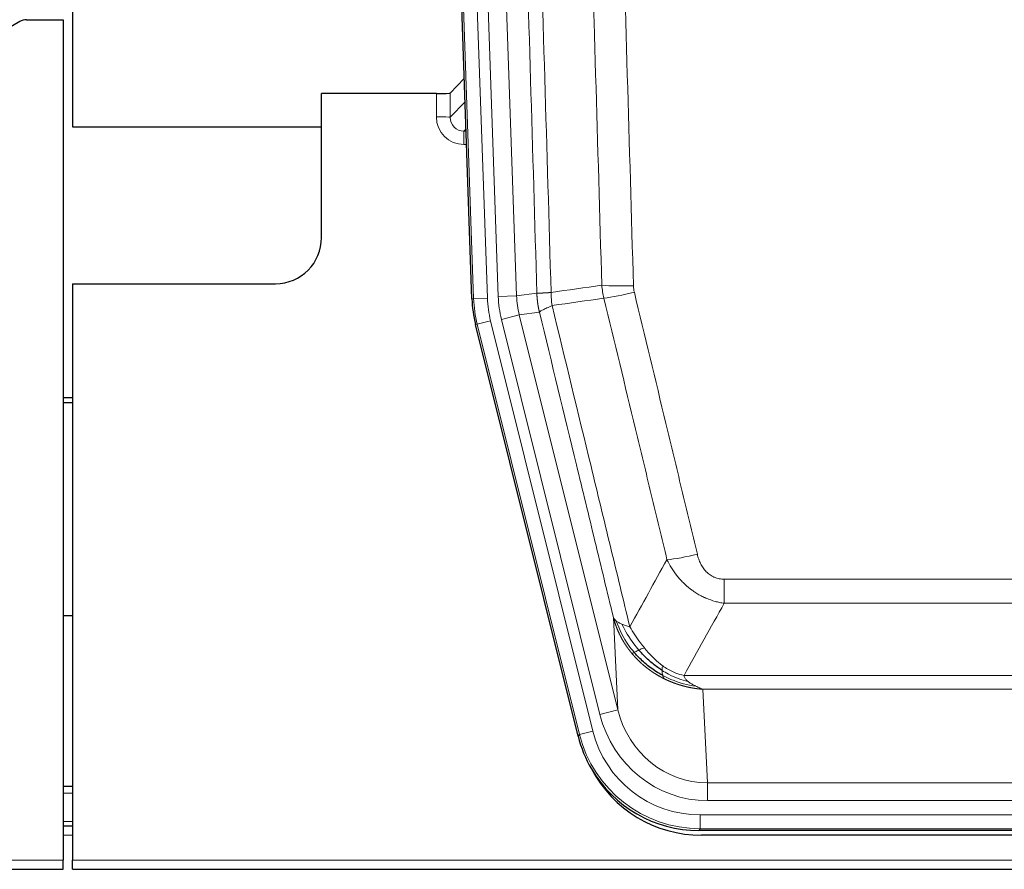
# Model space of a CAD drawing. Header units: millimetres. Extents: x 0 to 29700, y -16 to 21000.
# Tile 16 of 256: x 4067 to 4280, y 9272 to 9457. Entities that reach past the tile are written whole.
import ezdxf

# ---------------------------------------------------------------- set-up
doc = ezdxf.new("R2010")
doc.units = ezdxf.units.MM
doc.layers.add('1', color=7, linetype='Continuous', true_color=0xffffff)

msp = doc.modelspace()

# ---------------------------------------------------------------- linework, layer by layer
at = {"layer": '1', "color": 2, "linetype": 'Continuous', "lineweight": 25}
for p, q in [((4078.013, 9856.803), (4078.013, 9433.292)), ((4164.609, 9396.027), (4151.491, 9771.672)), ((4066.557, 9456.14), (4050.393, 9446.798)), ((4068.056, 9456.542), (4076.013, 9456.542)), ((4076.013, 9456.542), (4076.013, 9274.262)), ((4162.942, 9443.764), (4159.915, 9440.629)), ((4156.916, 9440.528), (4132.013, 9440.528)), ((4132.013, 9409.292), (4132.013, 9440.528)), ((4078.013, 9433.292), (4132.012, 9433.292)), ((4078.013, 9399.292), (4122.013, 9399.292)), ((4078.013, 9399.292), (4078.013, 9274.262)), ((4187.648, 9301.188), (4165.393, 9390.445)), ((4078.013, 9374.56), (4076.013, 9374.56)), ((4076.013, 9373.56), (4078.013, 9373.56)), ((4078.034, 9327.292), (4076.027, 9327.292)), ((4078.006, 9290.292), (4076.021, 9290.292)), ((4078.006, 9281.693), (4076.021, 9281.693)), ((4430.216, 9280.748), (4213.81, 9280.748)), ((4429.625, 9279.705), (4214.402, 9279.705)), ((4076.013, 9272.315), (4076.013, 9274.262)), ((4078.013, 9272.315), (4078.013, 9274.262)), ((3588.013, 9272.315), (4076.013, 9272.315)), ((4078.013, 9272.315), (4566.013, 9272.315))]:
    msp.add_line(p, q, dxfattribs=at)
at = {"layer": '1', "color": 4, "linetype": 'Continuous', "lineweight": 13}
for p, q in [((4164.982, 9396.08), (4151.872, 9771.523)), ((4154.866, 9771.627), (4167.977, 9396.184)), ((4157.257, 9770.685), (4170.324, 9396.514)), ((4161.249, 9770.824), (4174.316, 9396.653)), ((4156.906, 9435.48), (4156.916, 9440.528)), ((4159.915, 9440.629), (4159.904, 9435.398)), ((4159.904, 9435.398), (4163.118, 9438.726)), ((4163.324, 9432.833), (4162.897, 9432.391)), ((4162.897, 9432.391), (4162.897, 9429.471)), ((4162.897, 9432.391), (4163.339, 9432.391)), ((4162.897, 9429.471), (4163.441, 9429.471)), ((4167.977, 9396.184), (4164.982, 9396.08)), ((4170.324, 9396.514), (4174.316, 9396.653)), ((4174.316, 9396.653), (4178.692, 9397.268)), ((4164.609, 9396.027), (4164.982, 9396.08)), ((4171.021, 9391.552), (4174.897, 9392.519)), ((4179.249, 9393.13), (4174.897, 9392.519)), ((4174.897, 9392.519), (4196.249, 9306.881)), ((4165.767, 9390.498), (4165.393, 9390.445)), ((4168.674, 9391.222), (4165.767, 9390.498)), ((4187.941, 9301.563), (4165.767, 9390.498)), ((4168.674, 9391.222), (4190.848, 9302.288)), ((4192.373, 9305.914), (4171.021, 9391.552)), ((4219.342, 9329.994), (4219.342, 9335.235)), ((4219.342, 9335.235), (4424.684, 9335.235)), ((4424.684, 9329.994), (4219.342, 9329.994)), ((4196.249, 9306.881), (4195.291, 9326.936)), ((4210.61, 9314.375), (4433.416, 9314.375)), ((4214.723, 9311.345), (4215.692, 9291.066)), ((4429.303, 9311.345), (4214.723, 9311.345)), ((4192.373, 9305.914), (4196.249, 9306.881)), ((4190.848, 9302.288), (4187.941, 9301.563)), ((4187.648, 9301.188), (4187.941, 9301.563)), ((4215.692, 9287.202), (4215.692, 9291.066)), ((4215.692, 9291.066), (4428.335, 9291.066)), ((4078.006, 9288.838), (4076.021, 9288.838)), ((4428.335, 9287.202), (4215.692, 9287.202)), ((4214.103, 9281.123), (4214.103, 9284.119)), ((4214.103, 9284.119), (4429.923, 9284.119)), ((4078.006, 9282.663), (4076.021, 9282.663)), ((4214.103, 9281.123), (4213.81, 9280.748)), ((4429.923, 9281.123), (4214.103, 9281.123)), ((4078.006, 9279.693), (4076.021, 9279.693)), ((3588.013, 9274.262), (4076.013, 9274.262)), ((4078.013, 9274.262), (4566.013, 9274.262))]:
    msp.add_line(p, q, dxfattribs=at)
at = {"layer": '1', "color": 2, "linetype": 'Continuous', "lineweight": 25}
msp.add_arc((4122.013, 9409.292), 10, 270, 0, dxfattribs=at)
for centre, major_axis, ratio, start_param, end_param in [((4068.059, 9453.538), (0.923, -2.86), 0.9982885, 2.8298327, 3.3530369), ((4156.916, 9440.633), (-3, 0), 0.0349646, 1.5706703, 3.1078402), ((4191.629, 9396.978, 0), (26.774, 3.763), 0.9986144, 3.0370169, 3.2461684), ((4213.868, 9307.785, 0), (16.66, 21.323), 0.9977958, 2.4794378, 2.7643876), ((4214.427, 9306.721), (16.639, 21.297), 0.9990195, 2.7203481, 3.8043419), ((4213.868, 9307.785, 0), (16.66, 21.323), 0.9977958, 2.7643876, 3.8037475)]:
    msp.add_ellipse(centre, major_axis=major_axis, ratio=ratio, start_param=start_param, end_param=end_param, dxfattribs=at)
at = {"layer": '1', "color": 4, "linetype": 'Continuous', "lineweight": 13}
for centre, major_axis, ratio, start_param, end_param in [((4162.909, 9435.48), (-3.237, -5.067), 0.9977321, 5.2798208, 6.8506171), ((4156.906, 9435.402), (-3, 0.006), 0.0261769, 3.175273, 4.7124429), ((4162.909, 9435.402), (-1.726, -2.474), 0.9943829, 5.3201387, 6.890935), ((4199.646, 9399.973), (-9.996, -0.288), 0.1133347, 0.8101184, 1.5675278), ((4191.995, 9397.03, 0), (23.799, 3.345), 0.9986144, 3.0370169, 3.2461684), ((4194.342, 9397.36), (-23.799, -3.345), 0.9986144, 6.1786096, 6.387761), ((4194.342, 9397.36), (-19.844, -2.789), 0.9980617, 6.1786096, 6.387761), ((4199.834, 9398.567), (-9.719, -2.353), 0.1107863, 0.7983441, 1.5439815), ((4191.995, 9397.03), (-26.766, -3.762), 0.9989218, 6.1786096, 6.387761), ((4213.495, 9341.993), (-9.722, -2.342), 0.1329353, 0.7958322, 1.5387903), ((4215.612, 9312.049), (1.001, -20.961), 0.9530564, 4.9157844, 6.2370968), ((4215.612, 9312.049, 0), (1.185, -24.82), 0.9658521, 4.9157844, 6.2370968), ((4214.154, 9308.152, 0), (14.809, 18.954), 0.9977958, 2.4794378, 3.8037475), ((4214.154, 9308.152), (-16.651, -21.313), 0.9982842, 5.6210305, 6.9453401)]:
    msp.add_ellipse(centre, major_axis=major_axis, ratio=ratio, start_param=start_param, end_param=end_param, dxfattribs=at)
for points, knots in [([(4169.553, 9770.233), (4170.124, 9754.678), (4171.252, 9723.568), (4172.897, 9676.904), (4173.963, 9645.793), (4174.752, 9622.461), (4175.143, 9610.794), (4175.594, 9597.184), (4175.787, 9591.351), (4175.915, 9587.462), (4175.979, 9585.517), (4176.298, 9575.796), (4176.677, 9564.132), (4177.115, 9550.53), (4177.302, 9544.701), (4177.426, 9540.815), (4177.488, 9538.872), (4178.044, 9521.39), (4179.017, 9490.333), (4180.427, 9443.823), (4181.336, 9412.865), (4181.782, 9397.399)], [0, 0, 0, 0, 0.125, 0.25, 0.375, 0.375, 0.4375, 0.46875, 0.484375, 0.484375, 0.5, 0.5, 0.5625, 0.59375, 0.609375, 0.609375, 0.625, 0.625, 0.75, 0.875, 1, 1, 1, 1]), ([(4178.692, 9397.268), (4178.248, 9412.679), (4177.342, 9443.524), (4175.935, 9489.866), (4174.965, 9520.809), (4174.41, 9538.229), (4174.349, 9540.164), (4174.225, 9544.036), (4174.039, 9549.844), (4173.602, 9563.397), (4173.223, 9575.018), (4172.906, 9584.705), (4172.842, 9586.642), (4172.714, 9590.517), (4172.522, 9596.329), (4172.072, 9609.891), (4171.682, 9621.516), (4170.896, 9644.764), (4169.832, 9675.763), (4168.191, 9722.26), (4167.067, 9753.258), (4166.497, 9768.757)], [0, 0, 0, 0, 0.125, 0.25, 0.375, 0.375, 0.390625, 0.390625, 0.40625, 0.4375, 0.5, 0.5, 0.515625, 0.515625, 0.53125, 0.5625, 0.625, 0.625, 0.75, 0.875, 1, 1, 1, 1]), ([(4192.779, 9398.954), (4192.34, 9414.173), (4191.449, 9444.635), (4190.527, 9475.144), (4189.824, 9498.044), (4189.588, 9505.681), (4189.111, 9520.959), (4188.871, 9528.602), (4188.145, 9551.537), (4187.653, 9566.834), (4187.029, 9585.964), (4186.903, 9589.79), (4186.652, 9597.442), (4186.273, 9608.92), (4185.89, 9620.398), (4185.118, 9643.354), (4184.074, 9673.963), (4182.465, 9719.878), (4181.363, 9750.488), (4180.804, 9765.794)], [0, 0, 0, 0, 0.125, 0.25, 0.25, 0.3125, 0.3125, 0.375, 0.375, 0.5, 0.5, 0.53125, 0.53125, 0.5625, 0.625, 0.625, 0.75, 0.875, 1, 1, 1, 1]), ([(4187.688, 9766.137), (4188.245, 9750.813), (4189.346, 9720.164), (4190.953, 9674.192), (4191.996, 9643.545), (4192.766, 9620.56), (4193.149, 9609.068), (4193.527, 9597.575), (4193.779, 9589.914), (4193.904, 9586.083), (4194.527, 9566.929), (4195.019, 9551.613), (4195.744, 9528.649), (4195.984, 9520.997), (4196.46, 9505.7), (4196.695, 9498.054), (4197.398, 9475.125), (4198.318, 9444.577), (4199.208, 9414.077), (4199.646, 9398.839)], [0, 0, 0, 0, 0.125, 0.25, 0.375, 0.375, 0.4375, 0.46875, 0.46875, 0.5, 0.5, 0.625, 0.625, 0.6875, 0.6875, 0.75, 0.75, 0.875, 1, 1, 1, 1]), ([(4199.834, 9397.428), (4199.778, 9397.66), (4199.734, 9397.893), (4199.672, 9398.364), (4199.653, 9398.601), (4199.646, 9398.839)], [0, 0, 0, 0, 0.5, 0.5, 1, 1, 1, 1]), ([(4178.692, 9397.268), (4178.693, 9397.268), (4178.695, 9397.268), (4178.698, 9397.268), (4178.702, 9397.268), (4178.705, 9397.267), (4178.709, 9397.267), (4178.713, 9397.267), (4178.717, 9397.266), (4178.722, 9397.266), (4178.727, 9397.266), (4178.732, 9397.266), (4178.737, 9397.265), (4178.743, 9397.265), (4178.749, 9397.265), (4178.755, 9397.265), (4178.761, 9397.264), (4178.768, 9397.264), (4178.775, 9397.264), (4178.782, 9397.264), (4178.789, 9397.264), (4178.797, 9397.263), (4178.804, 9397.263), (4178.813, 9397.263), (4178.821, 9397.263), (4178.83, 9397.263), (4178.838, 9397.263), (4178.848, 9397.262), (4178.857, 9397.262), (4178.867, 9397.262), (4178.876, 9397.262), (4178.887, 9397.262), (4178.897, 9397.262), (4178.908, 9397.262), (4178.918, 9397.262), (4178.93, 9397.262), (4178.941, 9397.262), (4178.953, 9397.262), (4178.964, 9397.262), (4178.977, 9397.262), (4178.989, 9397.262), (4179.002, 9397.262), (4179.014, 9397.262), (4179.028, 9397.262), (4179.041, 9397.262), (4179.054, 9397.262), (4179.068, 9397.262), (4179.082, 9397.262), (4179.097, 9397.262), (4179.111, 9397.262), (4179.126, 9397.262), (4179.141, 9397.262), (4179.156, 9397.262), (4179.172, 9397.262), (4179.188, 9397.263), (4179.204, 9397.263), (4179.22, 9397.263), (4179.237, 9397.263), (4179.253, 9397.263), (4179.27, 9397.264), (4179.288, 9397.264), (4179.305, 9397.264), (4179.323, 9397.264), (4179.341, 9397.265), (4179.359, 9397.265), (4179.377, 9397.265), (4179.396, 9397.265), (4179.415, 9397.266), (4179.434, 9397.266), (4179.453, 9397.266), (4179.473, 9397.267), (4179.493, 9397.267), (4179.513, 9397.268), (4179.533, 9397.268), (4179.554, 9397.268), (4179.575, 9397.269), (4179.602, 9397.269), (4179.636, 9397.27), (4179.676, 9397.271), (4179.718, 9397.272), (4179.76, 9397.274), (4179.804, 9397.275), (4179.848, 9397.276), (4179.892, 9397.278), (4179.938, 9397.28), (4179.984, 9397.282), (4180.032, 9397.284), (4180.079, 9397.286), (4180.128, 9397.288), (4180.178, 9397.29), (4180.228, 9397.292), (4180.279, 9397.295), (4180.33, 9397.298), (4180.383, 9397.3), (4180.436, 9397.303), (4180.49, 9397.306), (4180.544, 9397.309), (4180.6, 9397.313), (4180.656, 9397.316), (4180.713, 9397.32), (4180.77, 9397.323), (4180.828, 9397.327), (4180.887, 9397.331), (4180.947, 9397.335), (4181.007, 9397.339), (4181.068, 9397.343), (4181.13, 9397.348), (4181.192, 9397.352), (4181.255, 9397.357), (4181.319, 9397.362), (4181.383, 9397.367), (4181.448, 9397.372), (4181.513, 9397.377), (4181.579, 9397.382), (4181.646, 9397.388), (4181.714, 9397.393), (4181.759, 9397.397), (4181.782, 9397.399)], [0, 0, 0, 0, 0.0066687, 0.0133374, 0.0200061, 0.0266746, 0.0333432, 0.0400116, 0.0466801, 0.0533484, 0.0600168, 0.066685, 0.0733532, 0.0800214, 0.0866895, 0.0933575, 0.1000255, 0.1066935, 0.1133614, 0.1200292, 0.126697, 0.1333647, 0.1400324, 0.1467001, 0.1533676, 0.1600352, 0.1667026, 0.1733701, 0.1800374, 0.1867047, 0.193372, 0.2000392, 0.2067064, 0.2133735, 0.2200405, 0.2267075, 0.2333745, 0.2400414, 0.2467082, 0.253375, 0.2600418, 0.2667085, 0.2733751, 0.2800417, 0.2867082, 0.2933747, 0.3000412, 0.3067075, 0.3133739, 0.3200401, 0.3267064, 0.3333725, 0.3400387, 0.3467047, 0.3533708, 0.3600367, 0.3667026, 0.3733685, 0.3800343, 0.3867001, 0.3933658, 0.4000315, 0.4066971, 0.4133626, 0.4200281, 0.4266936, 0.433359, 0.4400243, 0.4466896, 0.4533549, 0.4600201, 0.4666852, 0.4733503, 0.4800154, 0.4866804, 0.4933453, 0.5000102, 0.5125098, 0.5250093, 0.5375088, 0.5500082, 0.5625077, 0.5750071, 0.5875066, 0.600006, 0.6125054, 0.6250049, 0.6375043, 0.6500037, 0.6625032, 0.6750026, 0.6875021, 0.7000016, 0.7125011, 0.7250006, 0.7375001, 0.7499997, 0.7624993, 0.7749989, 0.7874985, 0.7999982, 0.812498, 0.8249977, 0.8374975, 0.8499974, 0.8624973, 0.8749972, 0.8874972, 0.8999973, 0.9124974, 0.9249976, 0.9374978, 0.9499981, 0.9624985, 0.9749989, 0.9874994, 1, 1, 1, 1]), ([(4179.249, 9393.13), (4179.244, 9393.151), (4179.233, 9393.193), (4179.218, 9393.257), (4179.203, 9393.323), (4179.188, 9393.389), (4179.173, 9393.457), (4179.157, 9393.526), (4179.142, 9393.597), (4179.126, 9393.669), (4179.111, 9393.742), (4179.096, 9393.816), (4179.08, 9393.892), (4179.065, 9393.969), (4179.05, 9394.047), (4179.034, 9394.126), (4179.019, 9394.207), (4179.004, 9394.289), (4178.989, 9394.373), (4178.975, 9394.457), (4178.96, 9394.543), (4178.946, 9394.631), (4178.931, 9394.719), (4178.917, 9394.809), (4178.904, 9394.901), (4178.89, 9394.993), (4178.877, 9395.087), (4178.856, 9395.238), (4178.83, 9395.44), (4178.801, 9395.687), (4178.778, 9395.916), (4178.758, 9396.128), (4178.743, 9396.321), (4178.73, 9396.496), (4178.72, 9396.654), (4178.712, 9396.793), (4178.706, 9396.915), (4178.701, 9397.018), (4178.698, 9397.103), (4178.696, 9397.17), (4178.694, 9397.219), (4178.693, 9397.25), (4178.693, 9397.264), (4178.692, 9397.268)], [0, 0, 0, 0, 0.0155037, 0.0313049, 0.0474035, 0.0637997, 0.0804935, 0.097485, 0.1147743, 0.1323613, 0.1502462, 0.1684289, 0.1869096, 0.2056883, 0.224765, 0.2441397, 0.2638126, 0.2837835, 0.3040527, 0.32462, 0.3454856, 0.3666494, 0.3881116, 0.409872, 0.4319308, 0.454288, 0.4769435, 0.4998975, 0.5635611, 0.6228928, 0.6778927, 0.7285606, 0.7748966, 0.8169007, 0.8545729, 0.8879131, 0.9169214, 0.9415977, 0.9619421, 0.9779545, 0.989635, 0.9969835, 1, 1, 1, 1]), ([(4181.994, 9394.565), (4181.919, 9395.031), (4181.876, 9395.5), (4181.818, 9396.446), (4181.803, 9396.921), (4181.782, 9397.399)], [0, 0, 0, 0, 0.5, 0.5, 1, 1, 1, 1]), ([(4199.834, 9397.428), (4202.119, 9387.95), (4204.4, 9378.477), (4207.816, 9364.276), (4208.953, 9359.544), (4211.226, 9350.083), (4212.361, 9345.353), (4213.495, 9340.626)], [0, 0, 0, 0, 0.5, 0.5, 0.75, 0.75, 1, 1, 1, 1]), ([(4179.249, 9393.13), (4179.27, 9393.181), (4179.348, 9393.248), (4179.611, 9393.414), (4179.797, 9393.515), (4180.268, 9393.751), (4180.554, 9393.888), (4181.212, 9394.198), (4181.585, 9394.372), (4181.994, 9394.565)], [0, 0, 0, 0, 0.25, 0.25, 0.5, 0.5, 0.75, 0.75, 1, 1, 1, 1]), ([(4181.994, 9394.565), (4184.816, 9382.94), (4187.632, 9371.324), (4191.845, 9353.913), (4193.248, 9348.111), (4196.05, 9336.513), (4197.45, 9330.716), (4198.848, 9324.922)], [0, 0, 0, 0, 0.5, 0.5, 0.75, 0.75, 1, 1, 1, 1]), ([(4206.915, 9339.431), (4205.779, 9344.152), (4204.643, 9348.874), (4202.368, 9358.322), (4201.229, 9363.048), (4197.81, 9377.229), (4195.526, 9386.689), (4193.237, 9396.154)], [0, 0, 0, 0, 0.25, 0.25, 0.5, 0.5, 1, 1, 1, 1]), ([(4195.291, 9326.936), (4193.96, 9332.444), (4192.628, 9337.954), (4189.96, 9348.978), (4188.625, 9354.492), (4184.614, 9371.042), (4181.934, 9382.082), (4179.249, 9393.13)], [0, 0, 0, 0, 0.25, 0.25, 0.5, 0.5, 1, 1, 1, 1]), ([(4219.342, 9329.994), (4219.007, 9330.043), (4218.674, 9330.102), (4218.011, 9330.241), (4217.682, 9330.32), (4216.707, 9330.591), (4216.069, 9330.813), (4215.366, 9331.11), (4215.288, 9331.143), (4215.133, 9331.212), (4215.056, 9331.247), (4214.824, 9331.354), (4214.671, 9331.428), (4214.217, 9331.656), (4213.622, 9331.98), (4213.049, 9332.341), (4212.628, 9332.627), (4212.419, 9332.773), (4212.214, 9332.924), (4212.077, 9333.026), (4212.01, 9333.078), (4211.404, 9333.547), (4210.896, 9333.996), (4210.177, 9334.712), (4209.944, 9334.959), (4209.606, 9335.339), (4209.495, 9335.467), (4209.276, 9335.728), (4209.169, 9335.86), (4208.642, 9336.527), (4208.253, 9337.081), (4207.539, 9338.228), (4207.212, 9338.821), (4206.915, 9339.431)], [0, 0, 0, 0, 0.0625, 0.0625, 0.125, 0.125, 0.25, 0.25, 0.265625, 0.265625, 0.28125, 0.28125, 0.3125, 0.3125, 0.375, 0.4375, 0.4375, 0.46875, 0.484375, 0.484375, 0.5, 0.5, 0.625, 0.625, 0.6875, 0.6875, 0.71875, 0.71875, 0.75, 0.75, 0.875, 0.875, 1, 1, 1, 1]), ([(4219.342, 9335.235), (4219.159, 9335.235), (4218.977, 9335.243), (4218.613, 9335.275), (4218.433, 9335.299), (4218.078, 9335.364), (4217.902, 9335.405), (4217.556, 9335.505), (4217.385, 9335.564), (4217.174, 9335.649), (4217.132, 9335.667), (4217.048, 9335.703), (4216.924, 9335.759), (4216.802, 9335.82), (4216.563, 9335.948), (4216.256, 9336.134), (4215.968, 9336.351), (4215.795, 9336.496), (4215.761, 9336.526), (4215.693, 9336.586), (4215.659, 9336.616), (4215.559, 9336.709), (4215.494, 9336.772), (4215.305, 9336.966), (4215.185, 9337.1), (4214.959, 9337.377), (4214.852, 9337.52), (4214.649, 9337.816), (4214.553, 9337.968), (4214.44, 9338.162), (4214.418, 9338.202), (4214.374, 9338.281), (4214.353, 9338.32), (4214.289, 9338.44), (4214.248, 9338.52), (4214.129, 9338.762), (4214.056, 9338.926), (4213.919, 9339.257), (4213.855, 9339.424), (4213.678, 9339.931), (4213.579, 9340.276), (4213.495, 9340.626)], [0, 0, 0, 0, 0.0625, 0.0625, 0.125, 0.125, 0.1875, 0.1875, 0.25, 0.25, 0.265625, 0.265625, 0.28125, 0.3125, 0.3125, 0.375, 0.4375, 0.4375, 0.453125, 0.453125, 0.46875, 0.46875, 0.5, 0.5, 0.5625, 0.5625, 0.625, 0.625, 0.6875, 0.6875, 0.703125, 0.703125, 0.71875, 0.71875, 0.75, 0.75, 0.8125, 0.8125, 0.875, 0.875, 1, 1, 1, 1]), ([(4199.323, 9319.109), (4199.311, 9319.123), (4199.288, 9319.151), (4199.253, 9319.193), (4199.218, 9319.236), (4199.182, 9319.28), (4199.146, 9319.325), (4199.109, 9319.37), (4199.072, 9319.416), (4199.035, 9319.463), (4198.997, 9319.51), (4198.959, 9319.558), (4198.921, 9319.607), (4198.882, 9319.657), (4198.843, 9319.707), (4198.803, 9319.758), (4198.763, 9319.81), (4198.723, 9319.863), (4198.683, 9319.917), (4198.642, 9319.971), (4198.601, 9320.026), (4198.56, 9320.082), (4198.518, 9320.139), (4198.476, 9320.196), (4198.434, 9320.254), (4198.392, 9320.314), (4198.349, 9320.373), (4198.306, 9320.434), (4198.263, 9320.496), (4198.219, 9320.558), (4198.176, 9320.621), (4198.132, 9320.685), (4198.088, 9320.75), (4198.044, 9320.816), (4197.999, 9320.882), (4197.955, 9320.95), (4197.91, 9321.018), (4197.865, 9321.087), (4197.82, 9321.157), (4197.774, 9321.228), (4197.729, 9321.299), (4197.683, 9321.372), (4197.638, 9321.445), (4197.592, 9321.52), (4197.546, 9321.595), (4197.5, 9321.671), (4197.454, 9321.748), (4197.408, 9321.826), (4197.362, 9321.905), (4197.316, 9321.985), (4197.27, 9322.065), (4197.223, 9322.147), (4197.177, 9322.229), (4197.131, 9322.313), (4197.085, 9322.397), (4197.039, 9322.482), (4196.992, 9322.568), (4196.946, 9322.655), (4196.9, 9322.743), (4196.854, 9322.832), (4196.808, 9322.922), (4196.762, 9323.013), (4196.717, 9323.105), (4196.671, 9323.198), (4196.626, 9323.291), (4196.58, 9323.386), (4196.535, 9323.482), (4196.49, 9323.578), (4196.445, 9323.676), (4196.401, 9323.775), (4196.356, 9323.874), (4196.312, 9323.975), (4196.268, 9324.076), (4196.225, 9324.179), (4196.181, 9324.282), (4196.138, 9324.387), (4196.095, 9324.492), (4196.053, 9324.598), (4196.011, 9324.706), (4195.969, 9324.814), (4195.927, 9324.924), (4195.886, 9325.034), (4195.845, 9325.145), (4195.805, 9325.258), (4195.765, 9325.371), (4195.726, 9325.486), (4195.687, 9325.601), (4195.648, 9325.717), (4195.61, 9325.835), (4195.572, 9325.953), (4195.535, 9326.072), (4195.499, 9326.193), (4195.463, 9326.314), (4195.427, 9326.437), (4195.392, 9326.56), (4195.358, 9326.684), (4195.324, 9326.81), (4195.302, 9326.894), (4195.291, 9326.936)], [0, 0, 0, 0, 0.0060657, 0.012223, 0.0184718, 0.0248123, 0.0312443, 0.0377679, 0.0443831, 0.0510899, 0.0578883, 0.0647782, 0.0717598, 0.0788329, 0.0859977, 0.093254, 0.1006019, 0.1080414, 0.1155725, 0.1231952, 0.1309095, 0.1387154, 0.1466129, 0.1546019, 0.1626826, 0.1708549, 0.1791188, 0.1874742, 0.1959213, 0.20446, 0.2130903, 0.2218121, 0.2306256, 0.2395307, 0.2485274, 0.2576156, 0.2667955, 0.276067, 0.2854301, 0.2948848, 0.3044311, 0.314069, 0.3237985, 0.3336196, 0.3435324, 0.3535367, 0.3636326, 0.3738202, 0.3840993, 0.3944701, 0.4049324, 0.4154864, 0.426132, 0.4368691, 0.4476979, 0.4586183, 0.4696303, 0.480734, 0.4919292, 0.503216, 0.5145945, 0.5260645, 0.5376262, 0.5492795, 0.5610244, 0.5728609, 0.584789, 0.5968087, 0.60892, 0.621123, 0.6334175, 0.6458037, 0.6582815, 0.6708509, 0.6835119, 0.6962645, 0.7091087, 0.7220445, 0.735072, 0.748191, 0.7614017, 0.774704, 0.7880979, 0.8015834, 0.8151605, 0.8288293, 0.8425896, 0.8564416, 0.8703852, 0.8844204, 0.8985472, 0.9127656, 0.9270756, 0.9414773, 0.9559705, 0.9705554, 0.9852319, 1, 1, 1, 1]), ([(4195.291, 9326.936), (4195.348, 9326.793), (4195.431, 9326.656), (4195.644, 9326.394), (4195.775, 9326.27), (4195.93, 9326.153)], [0, 0, 0, 0, 0.5, 0.5, 1, 1, 1, 1]), ([(4199.813, 9319.339), (4199.378, 9319.85), (4198.968, 9320.379), (4197.438, 9322.561), (4196.543, 9324.34), (4195.93, 9326.153)], [0, 0, 0, 0, 0.25, 0.25, 1, 1, 1, 1]), ([(4195.93, 9326.153), (4196.087, 9326.028), (4196.267, 9325.909), (4196.671, 9325.685), (4196.895, 9325.579), (4197.141, 9325.481)], [0, 0, 0, 0, 0.5, 0.5, 1, 1, 1, 1]), ([(4200.799, 9319.866), (4200.427, 9320.298), (4200.071, 9320.743), (4198.71, 9322.561), (4197.839, 9324.016), (4197.141, 9325.481)], [0, 0, 0, 0, 0.25, 0.25, 1, 1, 1, 1]), ([(4197.141, 9325.481), (4197.387, 9325.375), (4197.653, 9325.275), (4198.223, 9325.088), (4198.527, 9325.002), (4198.848, 9324.922)], [0, 0, 0, 0, 0.5, 0.5, 1, 1, 1, 1]), ([(4202.023, 9320.315), (4201.724, 9320.685), (4201.434, 9321.063), (4200.307, 9322.593), (4199.541, 9323.782), (4198.848, 9324.922)], [0, 0, 0, 0, 0.25, 0.25, 1, 1, 1, 1]), ([(4199.323, 9319.109), (4199.359, 9319.116), (4199.401, 9319.13), (4199.507, 9319.176), (4199.569, 9319.207), (4199.695, 9319.274), (4199.751, 9319.305), (4199.813, 9319.339)], [0, 0, 0, 0, 0.375, 0.375, 0.75, 0.75, 1, 1, 1, 1]), ([(4199.813, 9319.339), (4199.844, 9319.356), (4199.876, 9319.374), (4200.011, 9319.449), (4200.124, 9319.512), (4200.373, 9319.648), (4200.509, 9319.721), (4200.701, 9319.818), (4200.749, 9319.842), (4200.799, 9319.866)], [0, 0, 0, 0, 0.125, 0.125, 0.5, 0.5, 0.875, 0.875, 1, 1, 1, 1]), ([(4200.799, 9319.866), (4200.898, 9319.915), (4200.999, 9319.962), (4201.256, 9320.076), (4201.413, 9320.14), (4201.724, 9320.247), (4201.877, 9320.29), (4202.023, 9320.315)], [0, 0, 0, 0, 0.25, 0.25, 0.625, 0.625, 1, 1, 1, 1]), ([(4205.992, 9316.437), (4205.812, 9316.567), (4205.634, 9316.703), (4204.927, 9317.262), (4204.412, 9317.721), (4203.418, 9318.702), (4202.938, 9319.224), (4202.324, 9319.947), (4202.173, 9320.13), (4202.023, 9320.315)], [0, 0, 0, 0, 0.125, 0.125, 0.5, 0.5, 0.875, 0.875, 1, 1, 1, 1]), ([(4206.326, 9313.627), (4206.304, 9313.638), (4206.26, 9313.659), (4206.194, 9313.692), (4206.128, 9313.725), (4206.062, 9313.759), (4205.996, 9313.793), (4205.93, 9313.827), (4205.863, 9313.861), (4205.797, 9313.896), (4205.731, 9313.931), (4205.664, 9313.966), (4205.598, 9314.002), (4205.531, 9314.038), (4205.465, 9314.075), (4205.398, 9314.111), (4205.332, 9314.148), (4205.265, 9314.186), (4205.198, 9314.223), (4205.131, 9314.261), (4205.065, 9314.3), (4204.998, 9314.338), (4204.931, 9314.377), (4204.864, 9314.417), (4204.797, 9314.456), (4204.73, 9314.496), (4204.663, 9314.536), (4204.596, 9314.577), (4204.529, 9314.618), (4204.462, 9314.66), (4204.395, 9314.701), (4204.328, 9314.743), (4204.261, 9314.786), (4204.194, 9314.828), (4204.127, 9314.871), (4204.059, 9314.915), (4203.992, 9314.959), (4203.925, 9315.003), (4203.858, 9315.047), (4203.791, 9315.092), (4203.724, 9315.137), (4203.657, 9315.183), (4203.59, 9315.229), (4203.523, 9315.275), (4203.456, 9315.322), (4203.389, 9315.369), (4203.322, 9315.416), (4203.255, 9315.464), (4203.188, 9315.512), (4203.121, 9315.561), (4203.054, 9315.609), (4202.987, 9315.659), (4202.92, 9315.708), (4202.853, 9315.758), (4202.787, 9315.809), (4202.72, 9315.859), (4202.653, 9315.91), (4202.587, 9315.962), (4202.52, 9316.014), (4202.454, 9316.066), (4202.387, 9316.119), (4202.321, 9316.172), (4202.255, 9316.225), (4202.188, 9316.279), (4202.122, 9316.333), (4202.056, 9316.387), (4201.99, 9316.442), (4201.924, 9316.498), (4201.858, 9316.553), (4201.792, 9316.61), (4201.727, 9316.666), (4201.661, 9316.723), (4201.595, 9316.78), (4201.53, 9316.838), (4201.465, 9316.896), (4201.399, 9316.954), (4201.334, 9317.013), (4201.269, 9317.072), (4201.204, 9317.132), (4201.14, 9317.192), (4201.075, 9317.252), (4201.01, 9317.313), (4200.946, 9317.375), (4200.882, 9317.436), (4200.817, 9317.498), (4200.753, 9317.561), (4200.689, 9317.624), (4200.625, 9317.687), (4200.562, 9317.75), (4200.498, 9317.814), (4200.435, 9317.879), (4200.372, 9317.944), (4200.309, 9318.009), (4200.246, 9318.075), (4200.183, 9318.141), (4200.12, 9318.207), (4200.058, 9318.274), (4199.996, 9318.342), (4199.934, 9318.409), (4199.872, 9318.478), (4199.81, 9318.546), (4199.748, 9318.615), (4199.687, 9318.684), (4199.626, 9318.754), (4199.565, 9318.824), (4199.504, 9318.895), (4199.443, 9318.966), (4199.383, 9319.037), (4199.343, 9319.085), (4199.323, 9319.109)], [0, 0, 0, 0, 0.0082024, 0.0164263, 0.0246716, 0.0329384, 0.0412265, 0.0495362, 0.0578672, 0.0662198, 0.0745938, 0.0829892, 0.0914062, 0.0998446, 0.1083045, 0.1167859, 0.1252887, 0.1338131, 0.1423589, 0.1509263, 0.1595151, 0.1681255, 0.1767574, 0.1854108, 0.1940858, 0.2027822, 0.2115002, 0.2202398, 0.2290008, 0.2377835, 0.2465876, 0.2554134, 0.2642606, 0.2731295, 0.2820199, 0.2909319, 0.2998654, 0.3088206, 0.3177973, 0.3267956, 0.3358154, 0.3448569, 0.35392, 0.3630047, 0.3721109, 0.3812388, 0.3903883, 0.3995594, 0.4087522, 0.4179665, 0.4272025, 0.4364601, 0.4457393, 0.4550402, 0.4643627, 0.4737069, 0.4830727, 0.4924601, 0.5018692, 0.5113, 0.5207524, 0.5302265, 0.5397222, 0.5492397, 0.5587788, 0.5683395, 0.577922, 0.5875261, 0.5971519, 0.6067994, 0.6164686, 0.6261595, 0.6358721, 0.6456064, 0.6553624, 0.6651401, 0.6749395, 0.6847606, 0.6946034, 0.704468, 0.7143542, 0.7242622, 0.734192, 0.7441434, 0.7541166, 0.7641115, 0.7741282, 0.7841666, 0.7942268, 0.8043087, 0.8144123, 0.8245377, 0.8346848, 0.8448538, 0.8550444, 0.8652568, 0.875491, 0.885747, 0.8960247, 0.9063242, 0.9166455, 0.9269886, 0.9373534, 0.9477401, 0.9581485, 0.9685787, 0.9790306, 0.9895044, 1, 1, 1, 1]), ([(4205.842, 9315.455), (4205.841, 9315.553), (4205.842, 9315.65), (4205.856, 9315.884), (4205.872, 9316.018), (4205.92, 9316.255), (4205.952, 9316.358), (4205.992, 9316.437)], [0, 0, 0, 0, 0.25, 0.25, 0.625, 0.625, 1, 1, 1, 1]), ([(4206.011, 9314.339), (4205.999, 9314.379), (4205.987, 9314.42), (4205.943, 9314.59), (4205.914, 9314.726), (4205.87, 9315.01), (4205.855, 9315.159), (4205.845, 9315.357), (4205.843, 9315.406), (4205.842, 9315.455)], [0, 0, 0, 0, 0.125, 0.125, 0.5, 0.5, 0.875, 0.875, 1, 1, 1, 1]), ([(4211.481, 9313.037), (4210.071, 9313.357), (4208.634, 9313.898), (4206.764, 9314.892), (4206.3, 9315.163), (4205.842, 9315.455)], [0, 0, 0, 0, 0.75, 0.75, 1, 1, 1, 1]), ([(4210.61, 9314.375), (4209.39, 9314.588), (4208.214, 9315.053), (4206.72, 9315.934), (4206.353, 9316.176), (4205.992, 9316.437)], [0, 0, 0, 0, 0.75, 0.75, 1, 1, 1, 1]), ([(4206.326, 9313.627), (4206.292, 9313.685), (4206.253, 9313.754), (4206.171, 9313.916), (4206.128, 9314.009), (4206.061, 9314.183), (4206.035, 9314.259), (4206.011, 9314.339)], [0, 0, 0, 0, 0.375, 0.375, 0.75, 0.75, 1, 1, 1, 1]), ([(4213.152, 9312.037), (4211.38, 9312.26), (4209.55, 9312.742), (4207.177, 9313.748), (4206.589, 9314.029), (4206.011, 9314.339)], [0, 0, 0, 0, 0.75, 0.75, 1, 1, 1, 1]), ([(4214.723, 9311.345), (4214.701, 9311.347), (4214.657, 9311.35), (4214.59, 9311.356), (4214.524, 9311.361), (4214.457, 9311.367), (4214.39, 9311.373), (4214.324, 9311.379), (4214.257, 9311.385), (4214.19, 9311.392), (4214.122, 9311.399), (4214.055, 9311.406), (4213.988, 9311.413), (4213.92, 9311.42), (4213.853, 9311.428), (4213.785, 9311.435), (4213.717, 9311.443), (4213.649, 9311.452), (4213.581, 9311.46), (4213.513, 9311.469), (4213.445, 9311.477), (4213.377, 9311.487), (4213.308, 9311.496), (4213.24, 9311.505), (4213.171, 9311.515), (4213.103, 9311.525), (4213.034, 9311.535), (4212.965, 9311.546), (4212.896, 9311.556), (4212.827, 9311.567), (4212.758, 9311.578), (4212.689, 9311.589), (4212.62, 9311.601), (4212.55, 9311.613), (4212.481, 9311.625), (4212.412, 9311.637), (4212.342, 9311.649), (4212.272, 9311.662), (4212.203, 9311.675), (4212.133, 9311.688), (4212.063, 9311.702), (4211.993, 9311.715), (4211.923, 9311.729), (4211.853, 9311.743), (4211.782, 9311.758), (4211.712, 9311.772), (4211.642, 9311.787), (4211.571, 9311.802), (4211.501, 9311.818), (4211.43, 9311.833), (4211.36, 9311.849), (4211.289, 9311.865), (4211.218, 9311.881), (4211.148, 9311.898), (4211.077, 9311.915), (4211.006, 9311.932), (4210.935, 9311.949), (4210.864, 9311.967), (4210.793, 9311.985), (4210.722, 9312.003), (4210.65, 9312.021), (4210.579, 9312.04), (4210.508, 9312.059), (4210.436, 9312.078), (4210.365, 9312.097), (4210.293, 9312.117), (4210.222, 9312.137), (4210.15, 9312.157), (4210.079, 9312.177), (4210.007, 9312.198), (4209.935, 9312.219), (4209.864, 9312.24), (4209.792, 9312.262), (4209.72, 9312.284), (4209.648, 9312.306), (4209.576, 9312.328), (4209.504, 9312.35), (4209.432, 9312.373), (4209.36, 9312.397), (4209.288, 9312.42), (4209.216, 9312.444), (4209.144, 9312.468), (4209.072, 9312.492), (4209, 9312.516), (4208.928, 9312.541), (4208.856, 9312.566), (4208.783, 9312.592), (4208.711, 9312.617), (4208.639, 9312.643), (4208.567, 9312.669), (4208.494, 9312.696), (4208.422, 9312.723), (4208.35, 9312.75), (4208.277, 9312.777), (4208.205, 9312.805), (4208.133, 9312.833), (4208.06, 9312.861), (4207.988, 9312.889), (4207.916, 9312.918), (4207.843, 9312.947), (4207.771, 9312.977), (4207.699, 9313.006), (4207.626, 9313.036), (4207.554, 9313.066), (4207.482, 9313.097), (4207.409, 9313.128), (4207.337, 9313.159), (4207.264, 9313.19), (4207.192, 9313.222), (4207.12, 9313.254), (4207.048, 9313.287), (4206.975, 9313.319), (4206.903, 9313.352), (4206.831, 9313.385), (4206.758, 9313.419), (4206.686, 9313.453), (4206.614, 9313.487), (4206.542, 9313.521), (4206.47, 9313.556), (4206.398, 9313.591), (4206.35, 9313.615), (4206.326, 9313.627)], [0, 0, 0, 0, 0.007775, 0.0155603, 0.0233558, 0.0311618, 0.038978, 0.0468046, 0.0546416, 0.0624889, 0.0703466, 0.0782147, 0.0860931, 0.093982, 0.1018813, 0.109791, 0.1177112, 0.1256417, 0.1335828, 0.1415343, 0.1494962, 0.1574687, 0.1654516, 0.173445, 0.1814489, 0.1894634, 0.1974883, 0.2055238, 0.2135699, 0.2216264, 0.2296936, 0.2377713, 0.2458596, 0.2539585, 0.2620679, 0.270188, 0.2783187, 0.28646, 0.2946119, 0.3027745, 0.3109477, 0.3191316, 0.3273261, 0.3355314, 0.3437472, 0.3519738, 0.3602111, 0.3684591, 0.3767178, 0.3849872, 0.3932673, 0.4015582, 0.4098598, 0.4181722, 0.4264954, 0.4348293, 0.443174, 0.4515295, 0.4598958, 0.4682728, 0.4766607, 0.4850594, 0.493469, 0.5018893, 0.5103206, 0.5187626, 0.5272155, 0.5356793, 0.544154, 0.5526395, 0.561136, 0.5696433, 0.5781615, 0.5866906, 0.5952307, 0.6037817, 0.6123436, 0.6209165, 0.6295003, 0.638095, 0.6467007, 0.6553174, 0.6639451, 0.6725838, 0.6812334, 0.6898941, 0.6985657, 0.7072484, 0.7159421, 0.7246468, 0.7333625, 0.7420893, 0.7508272, 0.759576, 0.768336, 0.777107, 0.7858891, 0.7946823, 0.8034866, 0.812302, 0.8211284, 0.829966, 0.8388147, 0.8476746, 0.8565455, 0.8654276, 0.8743209, 0.8832252, 0.8921408, 0.9010675, 0.9100054, 0.9189544, 0.9279147, 0.9368861, 0.9458688, 0.9548626, 0.9638676, 0.9728839, 0.9819114, 0.9909501, 1, 1, 1, 1]), ([(4211.481, 9313.037), (4211.363, 9313.134), (4211.253, 9313.234), (4211.004, 9313.493), (4210.879, 9313.657), (4210.693, 9314.002), (4210.632, 9314.184), (4210.61, 9314.375)], [0, 0, 0, 0, 0.25, 0.25, 0.625, 0.625, 1, 1, 1, 1]), ([(4213.152, 9312.037), (4213.079, 9312.072), (4213.005, 9312.108), (4212.708, 9312.256), (4212.487, 9312.373), (4212.059, 9312.623), (4211.854, 9312.755), (4211.602, 9312.941), (4211.54, 9312.989), (4211.481, 9313.037)], [0, 0, 0, 0, 0.125, 0.125, 0.5, 0.5, 0.875, 0.875, 1, 1, 1, 1]), ([(4214.723, 9311.345), (4214.571, 9311.411), (4214.395, 9311.485), (4214.012, 9311.649), (4213.804, 9311.738), (4213.447, 9311.899), (4213.3, 9311.966), (4213.152, 9312.037)], [0, 0, 0, 0, 0.375, 0.375, 0.75, 0.75, 1, 1, 1, 1])]:
    msp.add_open_spline(points, degree=3, knots=knots, dxfattribs=at)
for points in [[(4181.782, 9397.399), (4185.447, 9397.919), (4189.112, 9398.438), (4192.779, 9398.954)], [(4193.237, 9396.154), (4193.125, 9396.614), (4192.936, 9397.54), (4192.819, 9398.48), (4192.779, 9398.954)], [(4193.237, 9396.154), (4189.489, 9395.627), (4185.741, 9395.097), (4181.994, 9394.565)], [(4198.848, 9324.922), (4201.522, 9329.763), (4204.211, 9334.599), (4206.915, 9339.431)], [(4219.342, 9329.994), (4216.414, 9324.793), (4213.503, 9319.587), (4210.61, 9314.375)]]:
    msp.add_open_spline(points, degree=3, dxfattribs=at)
at = {"layer": '1', "color": 2, "linetype": 'Continuous', "lineweight": 25}
for points in [[(4206.011, 9314.339), (4205.722, 9314.494), (4205.436, 9314.657), (4204.302, 9315.334), (4203.478, 9315.907), (4201.914, 9317.166), (4201.172, 9317.854), (4200.254, 9318.834), (4200.03, 9319.084), (4199.813, 9319.339)], [(4205.842, 9315.455), (4205.613, 9315.601), (4205.386, 9315.752), (4204.485, 9316.379), (4203.825, 9316.894), (4202.556, 9318.006), (4201.946, 9318.601), (4201.174, 9319.438), (4200.985, 9319.65), (4200.799, 9319.866)]]:
    msp.add_open_spline(points, degree=3, knots=[0, 0, 0, 0, 0.125, 0.125, 0.5, 0.5, 0.875, 0.875, 1, 1, 1, 1], dxfattribs=at)

doc.saveas('drawing.dxf')
